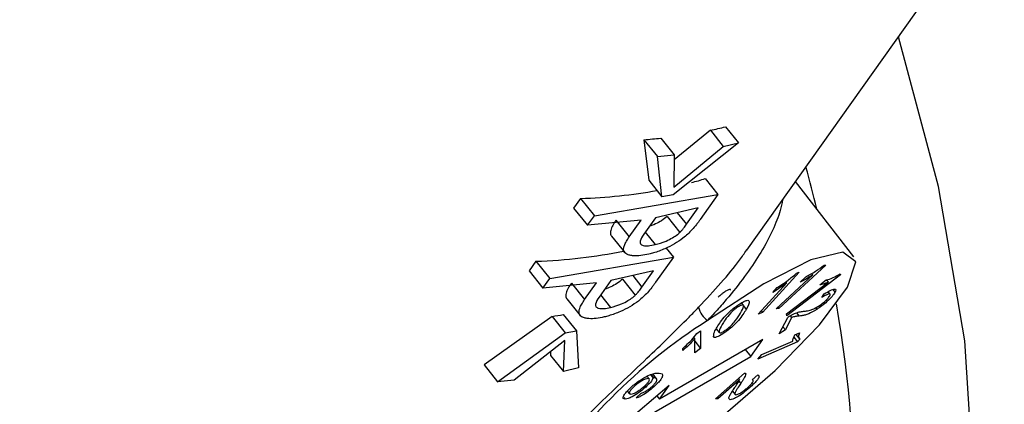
# Paper-space layout 'Sheet2' of a CAD drawing. Header units: millimetres. Extents: x 3 to 471, y 5 to 248.
# Tile 18 of 80: x 76.164 to 76.969, y 112.011 to 112.325. Entities that reach past the tile are written whole.
import ezdxf

# ---------------------------------------------------------------- set-up
doc = ezdxf.new("R2010")
doc.units = ezdxf.units.MM

psp = doc.layouts.new('Sheet2')

# ---------------------------------------------------------------- linework, layer by layer
at = {"color": 7, "linetype": 'Continuous', "lineweight": 25}
for p, q in [((76.75833, 112.13697), (77.58364, 113.3)), ((76.74085, 112.23778), (76.75134, 112.22468)), ((76.72844, 112.23488), (76.69883, 112.21087)), ((76.72844, 112.23488), (76.73902, 112.22167)), ((76.67416, 112.22724), (76.67816, 112.1941)), ((76.67416, 112.22724), (76.68527, 112.21338)), ((76.68792, 112.22846), (76.69887, 112.21479)), ((76.75134, 112.22468), (76.69802, 112.18218)), ((76.69857, 112.18851), (76.73902, 112.22167)), ((76.73902, 112.22167), (76.75134, 112.22468)), ((76.68527, 112.21338), (76.69887, 112.21479)), ((76.68895, 112.18062), (76.68527, 112.21338)), ((76.69887, 112.21479), (76.69857, 112.18851)), ((76.67816, 112.1941), (76.68895, 112.18062)), ((76.72429, 112.1954), (76.73468, 112.18243)), ((76.84552, 112.13158), (76.7981, 112.19301)), ((76.63368, 112.16509), (76.73468, 112.18243)), ((76.69802, 112.18218), (76.68895, 112.18062)), ((76.73468, 112.18243), (76.72017, 112.16199)), ((76.62235, 112.17922), (76.61679, 112.17138)), ((76.62235, 112.17922), (76.63368, 112.16509)), ((76.61679, 112.17138), (76.62811, 112.15724)), ((76.62811, 112.15724), (76.63368, 112.16509)), ((76.71841, 112.17139), (76.68357, 112.1634)), ((76.70898, 112.15811), (76.71841, 112.17139)), ((76.67186, 112.16147), (76.62811, 112.15724)), ((76.65135, 112.16136), (76.66219, 112.14783)), ((76.66219, 112.14783), (76.67186, 112.16147)), ((76.68357, 112.1634), (76.67405, 112.14998)), ((76.69315, 112.16452), (76.70361, 112.15146)), ((76.67522, 112.15163), (76.68339, 112.14142)), ((76.6477, 112.14835), (76.65846, 112.13491)), ((76.69224, 112.13855), (76.69823, 112.13107)), ((76.58591, 112.12786), (76.58034, 112.12001)), ((76.58591, 112.12786), (76.59723, 112.11372)), ((76.59723, 112.11372), (76.69823, 112.13107)), ((76.69823, 112.13107), (76.68372, 112.11063)), ((76.58034, 112.12001), (76.59166, 112.10588)), ((76.68196, 112.12003), (76.64712, 112.11203)), ((76.67253, 112.10674), (76.68196, 112.12003)), ((76.80109, 112.11899), (76.77109, 112.08608)), ((76.82281, 112.12473), (76.78441, 112.08925)), ((76.79883, 112.11802), (76.80109, 112.11899)), ((76.8111, 112.11779), (76.81204, 112.11662)), ((76.82133, 112.12455), (76.82281, 112.12473)), ((76.83455, 112.11757), (76.83471, 112.11665)), ((76.59166, 112.10588), (76.59723, 112.11372)), ((76.63541, 112.1101), (76.59166, 112.10588)), ((76.61491, 112.11), (76.62574, 112.09647)), ((76.62574, 112.09647), (76.63541, 112.1101)), ((76.64712, 112.11203), (76.6376, 112.09861)), ((76.6567, 112.11316), (76.66716, 112.1001)), ((76.7676, 112.08459), (76.79097, 112.11023)), ((76.78212, 112.08897), (76.81204, 112.11662)), ((76.79072, 112.08474), (76.82481, 112.11071)), ((76.83471, 112.11665), (76.79097, 112.08331)), ((76.80181, 112.11083), (76.80634, 112.11502)), ((76.81787, 112.10867), (76.82304, 112.11261)), ((76.82324, 112.11267), (76.82481, 112.11071)), ((76.77956, 112.10238), (76.78311, 112.10627)), ((76.81961, 112.09822), (76.82149, 112.10117)), ((76.82622, 112.10104), (76.82468, 112.10297)), ((76.82848, 112.10464), (76.83024, 112.10245)), ((76.61125, 112.09699), (76.62201, 112.08355)), ((76.63877, 112.10026), (76.64695, 112.09006)), ((76.75545, 112.09189), (76.7539, 112.09382)), ((76.77109, 112.08608), (76.7676, 112.08459)), ((76.77009, 112.08732), (76.77109, 112.08608)), ((76.78441, 112.08925), (76.78212, 112.08897)), ((76.78357, 112.0903), (76.78441, 112.08925)), ((76.79097, 112.08331), (76.79072, 112.08474)), ((76.81428, 112.08971), (76.8153, 112.08843)), ((76.59919, 112.08281), (76.54356, 112.04319)), ((76.59919, 112.08281), (76.60998, 112.06934)), ((76.60834, 112.08427), (76.61905, 112.07089)), ((76.78474, 112.06844), (76.79166, 112.082)), ((76.79483, 112.08174), (76.7897, 112.07168)), ((76.79363, 112.08324), (76.79483, 112.08174)), ((76.55466, 112.02933), (76.60998, 112.06934)), ((76.60998, 112.06934), (76.61905, 112.07089)), ((76.61905, 112.07089), (76.62074, 112.04063)), ((76.71733, 112.06869), (76.72044, 112.07101)), ((76.72044, 112.07101), (76.72053, 112.05653)), ((76.73325, 112.07268), (76.73569, 112.06963)), ((76.7897, 112.07168), (76.78474, 112.06844)), ((76.78768, 112.0742), (76.7897, 112.07168)), ((76.79756, 112.06774), (76.80137, 112.06942)), ((76.60947, 112.06296), (76.56827, 112.03074)), ((76.60842, 112.03762), (76.60947, 112.06296)), ((76.77136, 112.06393), (76.6869, 112.01518)), ((76.71464, 112.06546), (76.71564, 112.06422)), ((76.71571, 112.05294), (76.71564, 112.06422)), ((76.71565, 112.06263), (76.72053, 112.05653)), ((76.73047, 112.06701), (76.73157, 112.06563)), ((76.76149, 112.05002), (76.77136, 112.06393)), ((76.79964, 112.06209), (76.76735, 112.0479)), ((76.77061, 112.05152), (76.79577, 112.06257)), ((76.79662, 112.06585), (76.79964, 112.06209)), ((76.79817, 112.06801), (76.80067, 112.06488)), ((76.80174, 112.06442), (76.79964, 112.06209)), ((76.59794, 112.05394), (76.59783, 112.05083)), ((76.70599, 112.05488), (76.70598, 112.05659)), ((76.72053, 112.05653), (76.71571, 112.05294)), ((76.75699, 112.05564), (76.76149, 112.05002)), ((76.59783, 112.05083), (76.60842, 112.03762)), ((76.67703, 112.00126), (76.76149, 112.05002)), ((76.76735, 112.0479), (76.77061, 112.05152)), ((76.54356, 112.04319), (76.55466, 112.02933)), ((76.62074, 112.04063), (76.60842, 112.03762)), ((76.73254, 112.01543), (76.75641, 112.03649)), ((76.75698, 112.03634), (76.7573, 112.03594)), ((76.56827, 112.03074), (76.55466, 112.02933)), ((76.67865, 112.03155), (76.67669, 112.03399)), ((76.67969, 112.03493), (76.68165, 112.03248)), ((76.68459, 112.03177), (76.68164, 112.03546)), ((76.75219, 112.03092), (76.73448, 112.0153)), ((76.75132, 112.032), (76.75219, 112.03092)), ((76.76256, 112.03094), (76.76733, 112.03495)), ((76.76334, 112.03062), (76.76287, 112.0312)), ((76.6948, 112.0263), (76.65643, 111.99348)), ((76.66058, 112.02173), (76.66233, 112.01954)), ((76.67481, 112.02594), (76.67562, 112.02492)), ((76.6821, 112.02567), (76.68239, 112.02531)), ((76.6869, 112.01518), (76.6948, 112.0263)), ((76.74643, 112.02163), (76.7486, 112.01892)), ((76.75958, 112.02525), (76.76036, 112.02428)), ((76.65789, 112.01652), (76.65899, 112.01515)), ((76.66776, 112.01609), (76.67175, 112.01987)), ((76.68482, 112.01777), (76.6869, 112.01518)), ((76.73448, 112.0153), (76.73254, 112.01543)), ((76.73362, 112.01638), (76.73448, 112.0153)), ((76.74366, 112.01577), (76.74454, 112.01467))]:
    psp.add_line(p, q, dxfattribs=at)
at = {"color": 8, "linetype": 'Continuous', "lineweight": 25}
for p, q in [((76.70146, 112.1675), (76.70898, 112.15811)), ((76.66501, 112.11614), (76.67253, 112.10674)), ((76.75542, 112.09131), (76.75769, 112.08847)), ((76.79879, 112.08567), (76.80089, 112.08305)), ((76.6801, 112.03505), (76.68213, 112.03252)), ((76.75174, 112.02981), (76.75325, 112.02792))]:
    psp.add_line(p, q, dxfattribs=at)
at = {"color": 7, "linetype": 'Continuous', "lineweight": 25, "flags": 128}
for points in [[(76.22295, 111.52217), (76.24752, 111.50846), (76.3479, 111.46261), (76.44583, 111.43425), (76.5394, 111.42392), (76.62677, 111.43183), (76.70622, 111.45784), (76.7762, 111.50141), (76.83534, 111.56172), (76.88247, 111.63756), (76.91669, 111.72746), (76.9373, 111.82964), (76.94391, 111.94212), (76.93639, 112.06268), (76.91489, 112.18897), (76.88209, 112.31137)], [(76.61006, 111.92253), (76.64503, 111.93786), (76.68913, 111.96481), (76.73663, 111.9999), (76.78137, 112.03857), (76.81755, 112.0758), (76.84046, 112.10676), (76.84715, 112.12744), (76.83673, 112.13516), (76.81057, 112.1289), (76.77205, 112.10949), (76.72618, 112.07944)]]:
    psp.add_lwpolyline(points, dxfattribs=at)
at = {"color": 7, "linetype": 'Continuous', "lineweight": 25}
for centre, radius, start, end in [((76.73559, 112.09373), 0.01711, 191.91225, 236.65134), ((76.96471, 111.7022), 0.44633, 122.30543, 148.34786)]:
    psp.add_arc(centre, radius, start, end, dxfattribs=at)
for centre, major_axis, ratio, start_param, end_param in [((76.37172, 112.83199), (-0.50462, 0.52072), 0.613869, 2.775419, 2.801583), ((76.37172, 112.83199), (-0.50462, 0.52072), 0.613869, 2.666355, 2.693269), ((76.17433, 112.30814), (-0.48503, 0.80113), 0.580786, 4.211668, 4.25244), ((76.33831, 112.78491), (-0.50462, 0.52072), 0.613869, 2.813433, 2.838), ((76.33831, 112.78491), (-0.50462, 0.52072), 0.613869, 2.630997, 2.754311), ((76.30186, 112.73355), (-0.50462, 0.52072), 0.613869, 2.630997, 2.773028), ((76.17433, 112.30814), (-0.48503, 0.80113), 0.580786, 2.292531, 4.118184), ((76.26693, 112.68433), (-0.50462, 0.52072), 0.613869, 2.72528, 2.743824)]:
    psp.add_ellipse(centre, major_axis=major_axis, ratio=ratio, start_param=start_param, end_param=end_param, dxfattribs=at)
for points, knots in [([(75.74501, 112.27564), (75.75429, 112.26434), (75.80626, 112.20101), (75.91398, 112.09669), (76.07763, 111.98523), (76.24717, 111.9137), (76.36462, 111.8952), (76.42043, 111.89671), (76.42467, 111.89682)], [0, 0, 0, 0, 0.0546926, 0.3064352, 0.548185, 0.7741596, 0.9828372, 1, 1, 1, 1]), ([(76.78744, 112.17798), (76.7869, 112.17513), (76.78552, 112.16769), (76.77966, 112.15319), (76.77056, 112.13587), (76.75843, 112.11757), (76.74626, 112.10202), (76.73521, 112.0892), (76.7292, 112.0827), (76.72618, 112.07944)], [0, 0, 0, 0, 0.112936, 0.294635, 0.480187, 0.649749, 0.82355, 0.911442, 1, 1, 1, 1]), ([(76.65135, 112.16136), (76.6504, 112.15995), (76.64849, 112.15711), (76.64707, 112.15367), (76.6467, 112.15104), (76.64689, 112.14942), (76.64756, 112.14868), (76.64779, 112.14842)], [0, 0, 0, 0, 0.291793, 0.587468, 0.748852, 0.913365, 1, 1, 1, 1]), ([(76.69315, 112.16452), (76.6917, 112.16333), (76.68899, 112.1611), (76.68362, 112.15818), (76.6802, 112.15688), (76.67848, 112.15623)], [0, 0, 0, 0, 0.363854, 0.680836, 1, 1, 1, 1]), ([(76.70361, 112.15146), (76.70416, 112.15204), (76.70527, 112.1532), (76.70703, 112.15541), (76.7082, 112.15703), (76.70898, 112.15811)], [0, 0, 0, 0, 0.250652, 0.500998, 1, 1, 1, 1]), ([(76.72017, 112.16199), (76.71967, 112.1613), (76.71868, 112.15991), (76.71658, 112.15711), (76.7147, 112.15493), (76.71345, 112.15347)], [0, 0, 0, 0, 0.250296, 0.500625, 1, 1, 1, 1]), ([(76.67405, 112.14998), (76.67276, 112.14796), (76.67086, 112.145), (76.67113, 112.14187), (76.6735, 112.14053), (76.67774, 112.1403), (76.68147, 112.14104), (76.68339, 112.14142)], [0, 0, 0, 0, 0.327015, 0.480866, 0.635777, 0.812204, 1, 1, 1, 1]), ([(76.71345, 112.15347), (76.71122, 112.15121), (76.70739, 112.14733), (76.69918, 112.14189), (76.69086, 112.1377), (76.68371, 112.13503), (76.67949, 112.13398), (76.67821, 112.13366)], [0, 0, 0, 0, 0.274741, 0.470376, 0.664922, 0.899042, 1, 1, 1, 1]), ([(76.68339, 112.14142), (76.68633, 112.14224), (76.69104, 112.14357), (76.69735, 112.14682), (76.70124, 112.14936), (76.70293, 112.15086), (76.70361, 112.15146)], [0, 0, 0, 0, 0.412588, 0.662004, 0.863772, 1, 1, 1, 1]), ([(76.67821, 112.13366), (76.67599, 112.13321), (76.67148, 112.1323), (76.66633, 112.13217), (76.66264, 112.13272), (76.66024, 112.13349), (76.65857, 112.13459), (76.65765, 112.13613), (76.65749, 112.13818), (76.65818, 112.14093), (76.65969, 112.14416), (76.66135, 112.14661), (76.66219, 112.14783)], [0, 0, 0, 0, 0.132417, 0.269615, 0.352855, 0.437836, 0.505273, 0.574878, 0.665075, 0.757729, 0.87806, 1, 1, 1, 1]), ([(76.71884, 112.0902), (76.72507, 112.09689), (76.73726, 112.10996), (76.75034, 112.12574), (76.75627, 112.13436), (76.75815, 112.13709)], [0, 0, 0, 0, 0.416554, 0.814903, 1, 1, 1, 1]), ([(76.78311, 112.10627), (76.78606, 112.10826), (76.79134, 112.1118), (76.79654, 112.11612), (76.79883, 112.11802)], [0, 0, 0, 0, 0.560328, 1, 1, 1, 1]), ([(76.80634, 112.11502), (76.80895, 112.11644), (76.8136, 112.11898), (76.81897, 112.12285), (76.82133, 112.12455)], [0, 0, 0, 0, 0.560292, 1, 1, 1, 1]), ([(76.82304, 112.11261), (76.82474, 112.11304), (76.82778, 112.11381), (76.83249, 112.11642), (76.83455, 112.11757)], [0, 0, 0, 0, 0.560331, 1, 1, 1, 1]), ([(76.61491, 112.11), (76.61396, 112.10859), (76.61204, 112.10575), (76.61062, 112.1023), (76.61026, 112.09968), (76.61044, 112.09806), (76.61111, 112.09732), (76.61134, 112.09706)], [0, 0, 0, 0, 0.291793, 0.587468, 0.748852, 0.913365, 1, 1, 1, 1]), ([(76.6567, 112.11316), (76.65525, 112.11196), (76.65254, 112.10973), (76.64717, 112.10682), (76.64375, 112.10552), (76.64203, 112.10487)], [0, 0, 0, 0, 0.363854, 0.680836, 1, 1, 1, 1]), ([(76.68372, 112.11063), (76.68323, 112.10993), (76.68223, 112.10855), (76.68013, 112.10575), (76.67826, 112.10356), (76.67701, 112.10211)], [0, 0, 0, 0, 0.250296, 0.500625, 1, 1, 1, 1]), ([(76.79097, 112.11023), (76.78879, 112.10864), (76.7849, 112.10579), (76.78119, 112.10342), (76.77956, 112.10238)], [0, 0, 0, 0, 0.559649, 1, 1, 1, 1]), ([(76.81204, 112.11662), (76.81, 112.11536), (76.80634, 112.1131), (76.80319, 112.11152), (76.80181, 112.11083)], [0, 0, 0, 0, 0.559692, 1, 1, 1, 1]), ([(76.82481, 112.11071), (76.82329, 112.11011), (76.82057, 112.10903), (76.81869, 112.10878), (76.81787, 112.10867)], [0, 0, 0, 0, 0.559693, 1, 1, 1, 1]), ([(76.67701, 112.10211), (76.67477, 112.09984), (76.67094, 112.09597), (76.66274, 112.09053), (76.65442, 112.08634), (76.64726, 112.08367), (76.64304, 112.08262), (76.64177, 112.0823)], [0, 0, 0, 0, 0.274741, 0.470376, 0.664922, 0.899042, 1, 1, 1, 1]), ([(76.66716, 112.1001), (76.66772, 112.10068), (76.66883, 112.10184), (76.67058, 112.10405), (76.67175, 112.10567), (76.67253, 112.10674)], [0, 0, 0, 0, 0.250652, 0.500998, 1, 1, 1, 1]), ([(76.7409, 112.10327), (76.74032, 112.10288), (76.73915, 112.10211), (76.73696, 112.10037), (76.73568, 112.09912), (76.7349, 112.09836)], [0, 0, 0, 0, 0.2804143, 0.5606314, 1, 1, 1, 1]), ([(76.74491, 112.10434), (76.74488, 112.10455), (76.74481, 112.10504), (76.74333, 112.10468), (76.74171, 112.10374), (76.7409, 112.10327)], [0, 0, 0, 0, 0.28441, 0.642792, 1, 1, 1, 1]), ([(76.83024, 112.10245), (76.82961, 112.1014), (76.82835, 112.09932), (76.82412, 112.09512), (76.81952, 112.0913), (76.81671, 112.08938), (76.8153, 112.08843)], [0, 0, 0, 0, 0.2801113, 0.5591042, 0.7793944, 1, 1, 1, 1]), ([(76.82599, 112.09971), (76.8262, 112.10027), (76.8266, 112.10139), (76.8249, 112.1012), (76.82237, 112.09996), (76.82053, 112.0988), (76.81961, 112.09822)], [0, 0, 0, 0, 0.279495, 0.558368, 0.778916, 1, 1, 1, 1]), ([(76.82149, 112.10117), (76.82322, 112.10221), (76.82668, 112.10428), (76.83012, 112.10543), (76.83115, 112.10458), (76.83054, 112.10316), (76.83024, 112.10245)], [0, 0, 0, 0, 0.280575, 0.559466, 0.779389, 1, 1, 1, 1]), ([(76.64177, 112.0823), (76.63955, 112.08185), (76.63503, 112.08093), (76.62988, 112.08081), (76.6262, 112.08135), (76.6238, 112.08213), (76.62212, 112.08323), (76.62121, 112.08476), (76.62104, 112.08682), (76.62173, 112.08957), (76.62325, 112.0928), (76.6249, 112.09524), (76.62574, 112.09647)], [0, 0, 0, 0, 0.132417, 0.269615, 0.352855, 0.437836, 0.505273, 0.574878, 0.665075, 0.757729, 0.87806, 1, 1, 1, 1]), ([(76.6376, 112.09861), (76.63631, 112.0966), (76.63441, 112.09364), (76.63468, 112.09051), (76.63706, 112.08917), (76.64129, 112.08893), (76.64502, 112.08967), (76.64695, 112.09006)], [0, 0, 0, 0, 0.327015, 0.480866, 0.635777, 0.812204, 1, 1, 1, 1]), ([(76.64695, 112.09006), (76.64988, 112.09088), (76.65459, 112.0922), (76.6609, 112.09546), (76.66479, 112.098), (76.66648, 112.0995), (76.66716, 112.1001)], [0, 0, 0, 0, 0.412588, 0.662004, 0.863772, 1, 1, 1, 1]), ([(76.73343, 112.07305), (76.73507, 112.0758), (76.73752, 112.07991), (76.74417, 112.08678), (76.74901, 112.09069), (76.75135, 112.09224), (76.75252, 112.09302)], [0, 0, 0, 0, 0.500523, 0.749547, 0.874666, 1, 1, 1, 1]), ([(76.75252, 112.09302), (76.75364, 112.0937), (76.75587, 112.09505), (76.75838, 112.09601), (76.75978, 112.09593), (76.76075, 112.09426), (76.75905, 112.09104), (76.75769, 112.08847)], [0, 0, 0, 0, 0.125149, 0.250147, 0.375264, 0.500678, 1, 1, 1, 1]), ([(76.81673, 112.09109), (76.81784, 112.09185), (76.82004, 112.09337), (76.82302, 112.09599), (76.82511, 112.09822), (76.8257, 112.09921), (76.82599, 112.09971)], [0, 0, 0, 0, 0.279789, 0.559386, 0.779442, 1, 1, 1, 1]), ([(76.5772, 111.93471), (76.57851, 111.9383), (76.58118, 111.94561), (76.59017, 111.95973), (76.60263, 111.97533), (76.61813, 111.99209), (76.63574, 112.00959), (76.65551, 112.02842), (76.67522, 112.04705), (76.69399, 112.06511), (76.7082, 112.07919), (76.71627, 112.08755), (76.71884, 112.0902)], [0, 0, 0, 0, 0.10866, 0.220884, 0.336685, 0.441128, 0.548146, 0.659265, 0.772822, 0.863744, 0.956712, 1, 1, 1, 1]), ([(76.74509, 112.08564), (76.7434, 112.08362), (76.74037, 112.08002), (76.73881, 112.07726), (76.73812, 112.07603)], [0, 0, 0, 0, 0.558247, 1, 1, 1, 1]), ([(76.75769, 112.08847), (76.75606, 112.08573), (76.75362, 112.08162), (76.74696, 112.07476), (76.74213, 112.07084), (76.73979, 112.0693), (76.73862, 112.06852)], [0, 0, 0, 0, 0.5004634, 0.7494758, 0.8746154, 1, 1, 1, 1]), ([(76.73999, 112.07094), (76.74089, 112.07156), (76.74268, 112.07278), (76.74608, 112.07582), (76.75019, 112.08054), (76.75187, 112.0835), (76.753, 112.08549)], [0, 0, 0, 0, 0.124564, 0.249578, 0.498265, 1, 1, 1, 1]), ([(76.75109, 112.09055), (76.7505, 112.09016), (76.74933, 112.08939), (76.74715, 112.08765), (76.74587, 112.0864), (76.74509, 112.08564)], [0, 0, 0, 0, 0.280414, 0.560631, 1, 1, 1, 1]), ([(76.753, 112.08549), (76.75413, 112.08748), (76.75582, 112.09045), (76.75545, 112.09233), (76.75355, 112.09199), (76.75191, 112.09103), (76.75109, 112.09055)], [0, 0, 0, 0, 0.501788, 0.750402, 0.875406, 1, 1, 1, 1]), ([(76.7951, 112.08405), (76.79649, 112.08471), (76.79878, 112.08579), (76.80114, 112.08641), (76.80293, 112.08676), (76.804, 112.08686), (76.80453, 112.08691)], [0, 0, 0, 0, 0.339404, 0.559551, 0.779755, 1, 1, 1, 1]), ([(76.8153, 112.08843), (76.81299, 112.08706), (76.80917, 112.0848), (76.8057, 112.0838), (76.80319, 112.08332), (76.80166, 112.08314), (76.80089, 112.08305)], [0, 0, 0, 0, 0.337668, 0.558248, 0.779104, 1, 1, 1, 1]), ([(76.80453, 112.08691), (76.80555, 112.08701), (76.80724, 112.08719), (76.80997, 112.08778), (76.81277, 112.08873), (76.81541, 112.0903), (76.81673, 112.09109)], [0, 0, 0, 0, 0.3407018, 0.5611191, 0.7810939, 1, 1, 1, 1]), ([(76.79166, 112.082), (76.79234, 112.08244), (76.79356, 112.08323), (76.79463, 112.0838), (76.7951, 112.08405)], [0, 0, 0, 0, 0.559882, 1, 1, 1, 1]), ([(76.80089, 112.08305), (76.80029, 112.08299), (76.7993, 112.08288), (76.79788, 112.08268), (76.79655, 112.08241), (76.79541, 112.08197), (76.79483, 112.08174)], [0, 0, 0, 0, 0.340064, 0.56009, 0.780088, 1, 1, 1, 1]), ([(76.70598, 112.05659), (76.70857, 112.05905), (76.71319, 112.06342), (76.71607, 112.06708), (76.71733, 112.06869)], [0, 0, 0, 0, 0.560306, 1, 1, 1, 1]), ([(76.73157, 112.06563), (76.73126, 112.06655), (76.7307, 112.06819), (76.73259, 112.07156), (76.73343, 112.07305)], [0, 0, 0, 0, 0.5580442, 1, 1, 1, 1]), ([(76.73862, 112.06852), (76.7368, 112.06745), (76.73355, 112.06554), (76.73218, 112.0656), (76.73157, 112.06563)], [0, 0, 0, 0, 0.558818, 1, 1, 1, 1]), ([(76.73812, 112.07603), (76.737, 112.07405), (76.73531, 112.07108), (76.73567, 112.0692), (76.73754, 112.06952), (76.73918, 112.07047), (76.73999, 112.07094)], [0, 0, 0, 0, 0.501767, 0.75044, 0.875426, 1, 1, 1, 1]), ([(76.80137, 112.06942), (76.80077, 112.06797), (76.7997, 112.0654), (76.80112, 112.06472), (76.80174, 112.06442)], [0, 0, 0, 0, 0.560352, 1, 1, 1, 1]), ([(76.71564, 112.06422), (76.71399, 112.06251), (76.71105, 112.05946), (76.70754, 112.05628), (76.70599, 112.05488)], [0, 0, 0, 0, 0.559694, 1, 1, 1, 1]), ([(76.79577, 112.06257), (76.79583, 112.06334), (76.79592, 112.06472), (76.79706, 112.06682), (76.79756, 112.06774)], [0, 0, 0, 0, 0.559675, 1, 1, 1, 1]), ([(76.66387, 112.02498), (76.66497, 112.02594), (76.66717, 112.02786), (76.67192, 112.03137), (76.67968, 112.03595), (76.68292, 112.03621), (76.68509, 112.03639)], [0, 0, 0, 0, 0.125573, 0.251184, 0.500338, 1, 1, 1, 1]), ([(76.68509, 112.03639), (76.68718, 112.03636), (76.6898, 112.03632), (76.68936, 112.03341), (76.68808, 112.03124), (76.68573, 112.02844), (76.6835, 112.02636), (76.68239, 112.02531)], [0, 0, 0, 0, 0.499194, 0.624561, 0.749726, 0.874813, 1, 1, 1, 1]), ([(76.75641, 112.03649), (76.75667, 112.03646), (76.75712, 112.0364), (76.75724, 112.03608), (76.7573, 112.03594)], [0, 0, 0, 0, 0.559836, 1, 1, 1, 1]), ([(76.6774, 112.03188), (76.67677, 112.0318), (76.67552, 112.03163), (76.67259, 112.0302), (76.66926, 112.02806), (76.66728, 112.02638), (76.6663, 112.02554)], [0, 0, 0, 0, 0.2809653, 0.5606325, 0.7806544, 1, 1, 1, 1]), ([(76.67466, 112.0258), (76.67542, 112.02651), (76.67693, 112.02793), (76.67833, 112.02974), (76.67919, 112.03163), (76.67814, 112.03178), (76.6774, 112.03188)], [0, 0, 0, 0, 0.187072, 0.374066, 0.561342, 1, 1, 1, 1]), ([(76.68165, 112.03248), (76.68118, 112.03141), (76.68034, 112.02948), (76.67706, 112.02631), (76.67562, 112.02492)], [0, 0, 0, 0, 0.559465, 1, 1, 1, 1]), ([(76.6806, 112.02532), (76.68133, 112.02601), (76.68279, 112.02739), (76.68465, 112.02975), (76.68528, 112.03223), (76.68339, 112.0324), (76.68213, 112.03252)], [0, 0, 0, 0, 0.12525, 0.250414, 0.49938, 1, 1, 1, 1]), ([(76.68213, 112.03252), (76.68204, 112.03251), (76.68189, 112.03251), (76.68173, 112.03249), (76.68165, 112.03248)], [0, 0, 0, 0, 0.55998, 1, 1, 1, 1]), ([(76.74836, 112.02454), (76.74889, 112.02532), (76.74977, 112.02661), (76.75092, 112.02837), (76.7518, 112.02981), (76.75206, 112.03055), (76.75219, 112.03092)], [0, 0, 0, 0, 0.34007, 0.560114, 0.780108, 1, 1, 1, 1]), ([(76.7573, 112.03594), (76.75725, 112.03531), (76.75718, 112.03427), (76.75594, 112.03204), (76.7547, 112.03005), (76.75373, 112.02863), (76.75325, 112.02792)], [0, 0, 0, 0, 0.339385, 0.559543, 0.779761, 1, 1, 1, 1]), ([(76.75878, 112.02448), (76.75987, 112.02549), (76.76204, 112.0275), (76.76352, 112.02969), (76.7635, 112.03073), (76.76288, 112.03087), (76.76256, 112.03094)], [0, 0, 0, 0, 0.279528, 0.55839, 0.778885, 1, 1, 1, 1]), ([(76.76733, 112.03495), (76.76779, 112.03469), (76.76871, 112.03416), (76.76748, 112.03149), (76.76432, 112.02787), (76.76168, 112.02548), (76.76036, 112.02428)], [0, 0, 0, 0, 0.280638, 0.559522, 0.779415, 1, 1, 1, 1]), ([(76.65899, 112.01515), (76.65825, 112.01522), (76.65676, 112.01537), (76.65729, 112.01768), (76.65978, 112.02111), (76.66251, 112.02369), (76.66387, 112.02498)], [0, 0, 0, 0, 0.280634, 0.560145, 0.78005, 1, 1, 1, 1]), ([(76.67562, 112.02492), (76.67376, 112.02334), (76.67002, 112.02019), (76.66481, 112.01703), (76.66115, 112.01542), (76.65971, 112.01524), (76.65899, 112.01515)], [0, 0, 0, 0, 0.278551, 0.558173, 0.778862, 1, 1, 1, 1]), ([(76.6663, 112.02554), (76.66519, 112.02444), (76.66297, 112.02224), (76.66169, 112.01961), (76.66285, 112.01936), (76.66355, 112.01921)], [0, 0, 0, 0, 0.278808, 0.559911, 1, 1, 1, 1]), ([(76.66355, 112.01921), (76.66418, 112.0193), (76.66544, 112.0195), (76.66849, 112.0211), (76.6718, 112.02333), (76.67371, 112.02498), (76.67466, 112.0258)], [0, 0, 0, 0, 0.280539, 0.560064, 0.780031, 1, 1, 1, 1]), ([(76.68239, 112.02531), (76.68087, 112.024), (76.67783, 112.02136), (76.67328, 112.01834), (76.66993, 112.01666), (76.66849, 112.01628), (76.66776, 112.01609)], [0, 0, 0, 0, 0.2798448, 0.5588066, 0.7791426, 1, 1, 1, 1]), ([(76.67175, 112.01987), (76.67234, 112.02004), (76.67352, 112.0204), (76.67583, 112.0216), (76.67843, 112.02343), (76.67987, 112.02469), (76.6806, 112.02532)], [0, 0, 0, 0, 0.280844, 0.560072, 0.779834, 1, 1, 1, 1]), ([(76.74454, 112.01467), (76.74398, 112.01507), (76.74304, 112.01573), (76.74463, 112.01878), (76.74637, 112.02157), (76.7477, 112.02355), (76.74836, 112.02454)], [0, 0, 0, 0, 0.337646, 0.558233, 0.779098, 1, 1, 1, 1]), ([(76.76036, 112.02428), (76.75862, 112.0228), (76.75517, 112.01986), (76.75015, 112.0166), (76.74646, 112.01483), (76.74518, 112.01472), (76.74454, 112.01467)], [0, 0, 0, 0, 0.28013, 0.559099, 0.779404, 1, 1, 1, 1]), ([(76.75325, 112.02792), (76.75232, 112.02656), (76.7508, 112.02432), (76.7491, 112.02147), (76.74814, 112.01934), (76.74881, 112.0189), (76.74914, 112.01868)], [0, 0, 0, 0, 0.3407198, 0.5611374, 0.7810981, 1, 1, 1, 1]), ([(76.74914, 112.01868), (76.74967, 112.01875), (76.75071, 112.01887), (76.75345, 112.02037), (76.75631, 112.02237), (76.75796, 112.02377), (76.75878, 112.02448)], [0, 0, 0, 0, 0.27993, 0.559582, 0.77958, 1, 1, 1, 1])]:
    psp.add_open_spline(points, degree=3, knots=knots, dxfattribs=at)

doc.saveas('drawing.dxf')
